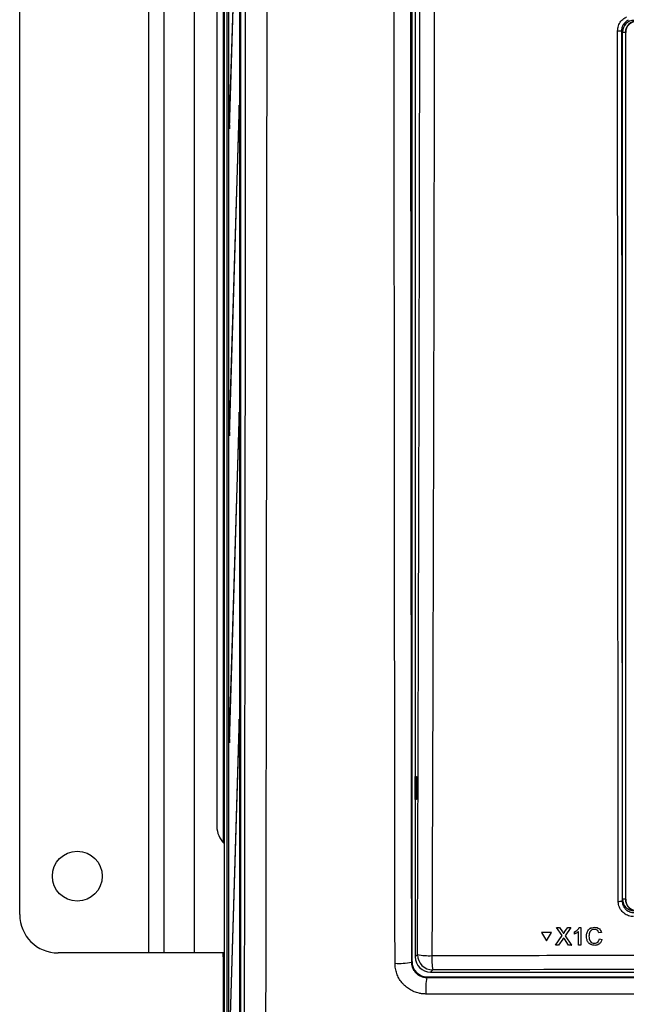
# Model space of a CAD drawing. Header units: millimetres. Extents: x 5 to 418, y 2 to 292.
# Tile 8 of 47: x 58 to 84, y 154 to 196. Entities that reach past the tile are written whole.
import ezdxf

# ---------------------------------------------------------------- set-up
doc = ezdxf.new("R2010")
doc.units = ezdxf.units.MM

msp = doc.modelspace()

# ---------------------------------------------------------------- linework, layer by layer
at = {"color": 7, "linetype": 'Continuous', "lineweight": 25}
for p, q in [((66.9266, 127.5375), (66.9266, 233.1548)), ((67.0439, 127.6605), (67.0439, 232.9825)), ((67.1053, 227.1548), (67.1053, 133.8215)), ((67.1131, 133.8215), (67.1131, 227.1548)), ((67.6281, 140.1634), (67.6281, 227.1522)), ((67.5877, 226.4881), (67.5877, 141.1548)), ((67.5956, 141.1548), (67.5956, 226.4881)), ((75.0638, 224.7321), (75.0638, 155.4503)), ((67.5643, 205.9677), (67.1327, 191.9881)), ((67.1366, 191.6129), (67.5681, 205.5925)), ((63.638, 155.8215), (63.638, 204.1548)), ((64.3046, 155.8215), (64.3046, 204.1548)), ((65.6225, 155.8215), (65.6225, 204.1548)), ((58.038, 157.4881), (58.038, 202.4881)), ((75.2046, 200.8665), (75.2046, 155.6539)), ((66.8713, 199.3539), (66.8713, 160.6224)), ((66.5944, 198.6548), (66.5944, 161.3215)), ((84.2046, 195.8216), (84.1578, 195.8684)), ((84.2046, 158.156), (84.2046, 195.8216)), ((84.3234, 195.7881), (84.2046, 195.7881)), ((84.3234, 195.7881), (84.3234, 158.1548)), ((84.3234, 195.7881), (84.338, 195.7881)), ((84.338, 158.1548), (84.338, 195.7881)), ((67.5643, 192.6344), (67.1327, 178.6548)), ((67.5681, 192.2591), (67.5643, 192.6344)), ((67.1327, 191.9881), (67.1366, 191.6129)), ((67.1477, 191.9729), (67.1327, 191.9881)), ((67.1366, 178.2795), (67.5681, 192.2591)), ((67.5643, 179.3011), (67.1327, 165.3215)), ((67.5681, 178.9258), (67.5643, 179.3011)), ((67.1366, 164.9462), (67.5681, 178.9258)), ((67.1327, 178.6548), (67.1366, 178.2795)), ((67.1477, 178.6395), (67.1327, 178.6548)), ((67.5643, 165.9677), (67.1327, 151.9881)), ((67.5681, 165.5925), (67.5643, 165.9677)), ((67.1366, 151.6129), (67.5681, 165.5925)), ((67.1327, 165.3215), (67.1366, 164.9462)), ((67.1477, 165.3062), (67.1327, 165.3215)), ((75.2064, 163.4882), (75.2571, 163.4891)), ((75.2064, 162.4881), (75.2064, 163.4882)), ((75.2571, 163.4891), (75.2571, 162.4872)), ((75.2571, 162.4872), (75.2064, 162.4881)), ((66.88, 160.991), (66.9091, 161.0201)), ((66.9115, 160.9916), (66.9091, 161.0201)), ((66.8743, 160.6193), (66.8743, 160.6577)), ((66.8743, 160.6577), (66.915, 160.6577)), ((66.915, 160.6868), (66.915, 155.6228)), ((84.1886, 158.0757), (84.2046, 158.156)), ((84.3234, 158.1548), (84.2046, 158.1548)), ((84.3234, 158.1548), (84.338, 158.1548)), ((81.3333, 156.9275), (81.3346, 156.9297)), ((81.578, 156.574), (81.3333, 156.9275)), ((81.3333, 156.9275), (81.4635, 156.9274)), ((81.3346, 156.9297), (81.3407, 156.9297)), ((81.4635, 156.9274), (81.4648, 156.9296)), ((81.4635, 156.9274), (81.5976, 156.7337)), ((81.6873, 156.7335), (81.8201, 156.9273)), ((81.9521, 156.9272), (81.709, 156.5727)), ((81.8201, 156.9273), (81.8214, 156.9294)), ((81.8201, 156.9273), (81.9521, 156.9272)), ((81.9521, 156.9272), (81.9533, 156.9293)), ((82.3262, 156.927), (82.3275, 156.9292)), ((82.3262, 156.927), (82.3894, 156.927)), ((82.3894, 156.927), (82.3907, 156.9291)), ((82.3894, 156.927), (82.3911, 156.1621)), ((82.9879, 156.9366), (82.9892, 156.9388)), ((80.6904, 156.7115), (80.6917, 156.7137)), ((81.1134, 156.7114), (80.6904, 156.7115)), ((80.6904, 156.7115), (80.9027, 156.3456)), ((81.1148, 156.7136), (80.6917, 156.7137)), ((80.9027, 156.3456), (81.1134, 156.7114)), ((80.904, 156.3478), (81.1148, 156.7136)), ((81.1134, 156.7114), (81.1148, 156.7136)), ((81.2957, 156.1625), (81.578, 156.574)), ((81.5976, 156.7337), (81.5988, 156.7358)), ((81.6375, 156.6607), (81.6387, 156.6629)), ((81.6873, 156.7335), (81.6886, 156.7356)), ((81.709, 156.5727), (81.9931, 156.1622)), ((82.1149, 156.7359), (82.1161, 156.738)), ((82.1151, 156.6455), (82.1149, 156.7359)), ((82.2929, 156.1621), (82.2916, 156.7582)), ((82.7439, 156.5505), (82.7451, 156.5527)), ((83.2837, 156.7141), (83.1757, 156.691)), ((83.2837, 156.7141), (83.285, 156.7163)), ((80.9027, 156.3456), (80.904, 156.3478)), ((81.2957, 156.1625), (81.297, 156.1647)), ((81.4276, 156.1624), (81.2957, 156.1625)), ((81.6082, 156.4256), (81.4276, 156.1624)), ((81.8628, 156.1623), (81.6757, 156.4327)), ((81.9931, 156.1622), (81.8628, 156.1623)), ((81.9931, 156.1622), (81.9943, 156.1643)), ((82.3911, 156.1621), (82.2929, 156.1621)), ((82.3911, 156.1621), (82.3924, 156.1642)), ((82.9815, 156.2403), (82.9828, 156.2424)), ((83.1959, 156.4317), (83.1972, 156.4339)), ((83.1959, 156.4317), (83.304, 156.4066)), ((83.3053, 156.4088), (83.2833, 156.3546)), ((83.304, 156.4066), (83.3053, 156.4088)), ((63.638, 155.8215), (59.7046, 155.8215)), ((64.3046, 155.8215), (63.638, 155.8215)), ((65.6225, 155.8215), (64.3046, 155.8215)), ((66.915, 155.8215), (65.6225, 155.8215)), ((66.8713, 155.8215), (66.8713, 122.4881)), ((66.8743, 155.6519), (66.8743, 155.8215)), ((66.8743, 155.6519), (66.915, 155.6519)), ((75.2046, 155.6539), (75.3017, 155.751)), ((66.9091, 155.2896), (66.88, 155.3186)), ((66.9115, 155.318), (66.9091, 155.2896)), ((66.9111, 155.3142), (66.911, 155.3113)), ((75.0384, 155.4248), (75.0638, 155.4503)), ((75.7304, 154.7837), (75.7053, 154.7586)), ((75.7304, 154.7837), (114.6789, 154.7837)), ((75.9675, 155.0853), (75.8704, 154.9881)), ((75.8704, 154.9881), (114.5389, 154.9881))]:
    msp.add_line(p, q, dxfattribs=at)
msp.add_circle((60.538, 159.1548), 1.0833, dxfattribs=at)
for centre, radius, start, end in [((84.838, 195.7881), 0.5146, 90, 180), ((84.838, 195.7881), 0.5, 90, 180), ((84.0278, 197.463), 1.5999, 268.48547, 274.66127), ((67.6063, 161.3182), 1.0119, 179.81363, 226.90727), ((67.0467, 160.991), 0.1667, 180.01928, 217.13397), ((84.0585, 158.7719), 0.7083, 266.58782, 280.58882), ((84.838, 158.1548), 0.5146, 180, 256.32073), ((84.838, 158.1548), 0.5, 180, 270), ((59.7046, 157.4881), 1.6667, 180, 270), ((75.7999, 158.3174), 2.6143, 259.01521, 272.81826), ((75.9696, 155.7531), 0.6679, 180.1836, 269.8164), ((78.8725, 155.5797), 2.9468, 177.53897, 189.65999), ((67.0467, 155.3186), 0.1667, 142.86603, 179.98072), ((74.5052, 157.8592), 2.4921, 265.90558, 282.3543), ((78.748, 154.2213), 3.0898, 169.98604, 183.37209)]:
    msp.add_arc(centre, radius, start, end, dxfattribs=at)
for centre, major_axis, ratio, start_param, end_param in [((84.7047, 195.8214), (-0.3537, 0.3537), 0.9996955, 5.4979394, 7.0684312), ((66.8801, 160.6577), (0, 0.3333), 0.0174551, 0.0174533, 1.5707963), ((66.9092, 160.6868), (0, 0.3333), 0.0174551, 6.0219434, 6.3006386), ((66.9092, 160.6868), (0, 0.3333), 0.0174551, 4.712389, 6.0219434), ((84.7047, 158.1567), (-0.0982, -0.4923), 0.9960441, 4.9100775, 6.4793527), ((66.8801, 155.6519), (0, 0.3333), 0.0174551, 1.5707963, 3.1241394), ((75.8722, 155.6557), (-0.4727, -0.4727), 0.9972647, 5.4991567, 7.0672139), ((66.9092, 155.6228), (0, 0.3333), 0.0174551, 3.1241394, 3.4334263), ((66.9092, 155.6228), (0, 0.3333), 0.0174551, 3.4334263, 4.712389), ((75.7306, 155.4505), (-0.4715, -0.4715), 0.9996955, 5.4979394, 7.0684312)]:
    msp.add_ellipse(centre, major_axis=major_axis, ratio=ratio, start_param=start_param, end_param=end_param, dxfattribs=at)
for points, knots in [([(67.7732, 140.2877), (67.7777, 142.6036), (67.7866, 147.2358), (67.7984, 154.1916), (67.809, 161.1527), (67.8185, 168.1977), (67.8268, 175.3258), (67.8338, 182.537), (67.8396, 189.7519), (67.8423, 194.5641), (67.8437, 196.9702)], [0, 0, 0, 0, 0.1228665, 0.2457424, 0.3686469, 0.4915608, 0.6186443, 0.7457384, 0.872864, 1, 1, 1, 1]), ([(68.7591, 196.8912), (68.7591, 196.8912), (68.7566, 192.0825), (68.7498, 182.4671), (68.7328, 166.7835), (68.7119, 152.6899), (68.694, 143.4117), (68.6879, 140.1917)], [0, 0, 0, 0, 0.0000001, 0.2539862, 0.5079724, 0.8292412, 1, 1, 1, 1]), ([(74.3273, 155.3735), (74.3267, 155.8166), (74.3237, 158.0323), (74.3165, 163.7955), (74.3069, 172.6684), (74.2969, 184.2912), (74.2926, 192.3684), (74.2903, 196.8912)], [0, 0, 0, 0, 0.0320694, 0.1603478, 0.4169318, 0.6735157, 1, 1, 1, 1]), ([(75.0013, 196.9439), (75.003, 193.4819), (75.0065, 186.5574), (75.0148, 176.1748), (75.0251, 165.7952), (75.0339, 158.8818), (75.0384, 155.4248)], [0, 0, 0, 0, 0.2498941, 0.4998305, 0.749894, 1, 1, 1, 1]), ([(75.3017, 155.751), (75.3134, 159.1821), (75.3366, 166.0446), (75.3646, 176.3475), (75.388, 186.6562), (75.3989, 193.5327), (75.4044, 196.9711)], [0, 0, 0, 0, 0.2499373, 0.4998997, 0.7499373, 1, 1, 1, 1]), ([(76.0314, 196.9529), (76.0308, 196.5086), (76.0275, 194.2873), (76.012, 184.9582), (75.9818, 171.6484), (75.9432, 160.1288), (75.9284, 155.7063)], [0, 0, 0, 0, 0.0322876, 0.1614382, 0.6780666, 1, 1, 1, 1]), ([(83.9855, 195.8636), (83.9929, 195.9388), (84.0075, 196.0891), (84.1228, 196.2884), (84.2573, 196.4113), (84.3503, 196.4581), (84.3764, 196.4713)], [0, 0, 0, 0, 0.2949123, 0.5898446, 0.8848018, 1, 1, 1, 1]), ([(84.4507, 196.3242), (84.4311, 196.3143), (84.3614, 196.2792), (84.2606, 196.1869), (84.1743, 196.0375), (84.1633, 195.9247), (84.1578, 195.8684)], [0, 0, 0, 0, 0.1151457, 0.4100518, 0.7050246, 1, 1, 1, 1]), ([(84.0163, 158.0649), (84.0162, 158.1758), (84.0156, 158.7302), (84.013, 161.0588), (84.0031, 170.3753), (83.9928, 182.4206), (83.9873, 192.6961), (83.9855, 195.8636)], [0, 0, 0, 0, 0.0088087, 0.0440433, 0.1849823, 0.7487663, 1, 1, 1, 1]), ([(84.1578, 195.8684), (84.1615, 189.5666), (84.1687, 176.961), (84.182, 164.3715), (84.1886, 158.0757)], [0, 0, 0, 0, 0.4999168, 1, 1, 1, 1]), ([(66.9126, 160.9877), (66.9124, 160.9892), (66.9115, 160.9934), (66.9111, 160.9973), (66.9108, 161), (66.9109, 160.9987), (66.911, 160.9979)], [0, 0, 0, 0, 0.1136518, 0.3159765, 0.5825285, 1, 1, 1, 1]), ([(84.6828, 157.3985), (84.6458, 157.4004), (84.5708, 157.4042), (84.462, 157.4335), (84.3586, 157.4797), (84.2652, 157.5424), (84.1829, 157.6204), (84.1154, 157.7103), (84.0635, 157.8111), (84.0336, 157.906), (84.0187, 157.9917), (84.0171, 158.0404), (84.0163, 158.0649)], [0, 0, 0, 0, 0.105956, 0.2149835, 0.3209313, 0.4299487, 0.5359127, 0.6449484, 0.7509249, 0.8599763, 0.929565, 1, 1, 1, 1]), ([(84.1886, 158.0757), (84.1888, 158.0666), (84.1893, 158.0393), (84.1935, 158.0029), (84.2014, 157.9623), (84.2109, 157.9266), (84.2251, 157.8871), (84.2428, 157.8485), (84.2637, 157.8116), (84.2874, 157.7769), (84.3139, 157.7443), (84.3433, 157.7137), (84.3752, 157.6857), (84.4205, 157.6523), (84.4698, 157.6248), (84.522, 157.6037), (84.5758, 157.5872), (84.6314, 157.5771), (84.6738, 157.5759), (84.6881, 157.5754)], [0, 0, 0, 0, 0.0347404, 0.1047197, 0.1399887, 0.1928173, 0.2460125, 0.3003641, 0.3551151, 0.4079324, 0.4611159, 0.5154548, 0.570193, 0.6229929, 0.7303847, 0.7851051, 0.8378997, 0.9452828, 1, 1, 1, 1]), ([(82.1149, 156.7359), (82.1626, 156.7628), (82.2478, 156.8109), (82.3023, 156.8916), (82.3262, 156.927)], [0, 0, 0, 0, 0.5604274, 1, 1, 1, 1]), ([(82.1162, 156.7381), (82.1639, 156.7651), (82.2491, 156.8132), (82.3036, 156.8938), (82.3275, 156.9293)], [0, 0, 0, 0, 0.5604274, 1, 1, 1, 1]), ([(82.6358, 156.5501), (82.6398, 156.6053), (82.6478, 156.7154), (82.7329, 156.8506), (82.8581, 156.9246), (82.9446, 156.9326), (82.9879, 156.9366)], [0, 0, 0, 0, 0.2804925, 0.5595697, 0.7796153, 1, 1, 1, 1]), ([(82.7324, 156.8235), (82.7382, 156.8334), (82.7656, 156.8805), (82.8619, 156.925), (82.9468, 156.9342), (82.9892, 156.9388)], [0, 0, 0, 0, 0.1161869, 0.5577533, 1, 1, 1, 1]), ([(82.9879, 156.9366), (83.0255, 156.9338), (83.1005, 156.9283), (83.1925, 156.8728), (83.2542, 156.7974), (83.2739, 156.7419), (83.2837, 156.7141)], [0, 0, 0, 0, 0.28008064, 0.55944867, 0.77954883, 1, 1, 1, 1]), ([(82.9892, 156.9388), (83.0268, 156.936), (83.1018, 156.9305), (83.1939, 156.875), (83.2555, 156.7996), (83.2752, 156.7441), (83.285, 156.7163)], [0, 0, 0, 0, 0.2800806, 0.5594487, 0.7795488, 1, 1, 1, 1]), ([(81.5976, 156.7337), (81.6062, 156.7206), (81.6182, 156.7025), (81.633, 156.6786), (81.636, 156.6666), (81.6375, 156.6607)], [0, 0, 0, 0, 0.5612769, 0.7817626, 1, 1, 1, 1]), ([(81.5989, 156.7359), (81.6075, 156.7228), (81.6195, 156.7047), (81.6343, 156.6808), (81.6373, 156.6689), (81.6388, 156.6629)], [0, 0, 0, 0, 0.5612769, 0.7817626, 1, 1, 1, 1]), ([(81.6375, 156.6607), (81.6468, 156.6743), (81.6634, 156.6985), (81.68, 156.7228), (81.6873, 156.7335)], [0, 0, 0, 0, 0.5599999, 1, 1, 1, 1]), ([(81.6388, 156.6629), (81.6481, 156.6765), (81.6647, 156.7008), (81.6813, 156.725), (81.6886, 156.7357)], [0, 0, 0, 0, 0.5599999, 1, 1, 1, 1]), ([(82.2916, 156.7582), (82.2613, 156.733), (82.2072, 156.6879), (82.1432, 156.6584), (82.1151, 156.6455)], [0, 0, 0, 0, 0.5596859, 1, 1, 1, 1]), ([(82.9918, 156.152), (82.9344, 156.1562), (82.8199, 156.1647), (82.6987, 156.2809), (82.6455, 156.4172), (82.6391, 156.5058), (82.6358, 156.5501)], [0, 0, 0, 0, 0.2799551, 0.5580876, 0.7789116, 1, 1, 1, 1]), ([(82.9829, 156.8483), (82.9558, 156.8465), (82.9018, 156.8428), (82.8295, 156.8018), (82.7554, 156.7077), (82.7486, 156.6153), (82.7439, 156.5505)], [0, 0, 0, 0, 0.1872234, 0.3739058, 0.5607363, 1, 1, 1, 1]), ([(82.7439, 156.5505), (82.7461, 156.5094), (82.7505, 156.4275), (82.7954, 156.3176), (82.8844, 156.2516), (82.9491, 156.244), (82.9815, 156.2403)], [0, 0, 0, 0, 0.281245, 0.5607156, 0.780138, 1, 1, 1, 1]), ([(82.8271, 156.7909), (82.8115, 156.7737), (82.7531, 156.709), (82.7485, 156.6188), (82.7452, 156.5527)], [0, 0, 0, 0, 0.2666781, 1, 1, 1, 1]), ([(82.7452, 156.5527), (82.7474, 156.5117), (82.7518, 156.4297), (82.7967, 156.3198), (82.8857, 156.2538), (82.9504, 156.2463), (82.9828, 156.2425)], [0, 0, 0, 0, 0.281245, 0.5607156, 0.780138, 1, 1, 1, 1]), ([(83.1757, 156.691), (83.1672, 156.7148), (83.1502, 156.7623), (83.1026, 156.8168), (83.0424, 156.8448), (83.0028, 156.8471), (82.9829, 156.8483)], [0, 0, 0, 0, 0.2805533, 0.55973893, 0.77965382, 1, 1, 1, 1]), ([(81.6442, 156.4782), (81.6374, 156.4684), (81.6253, 156.451), (81.6134, 156.4334), (81.6082, 156.4256)], [0, 0, 0, 0, 0.5600016, 1, 1, 1, 1]), ([(81.6757, 156.4327), (81.6698, 156.4411), (81.6592, 156.4563), (81.6488, 156.4715), (81.6442, 156.4782)], [0, 0, 0, 0, 0.5599998, 1, 1, 1, 1]), ([(82.9815, 156.2403), (83.0109, 156.2431), (83.0697, 156.2488), (83.1592, 156.3136), (83.182, 156.387), (83.1959, 156.4317)], [0, 0, 0, 0, 0.2807112, 0.5609046, 1, 1, 1, 1]), ([(82.9828, 156.2425), (83.0118, 156.2456), (83.0698, 156.2518), (83.1369, 156.2932), (83.1521, 156.3336), (83.1569, 156.3464)], [0, 0, 0, 0, 0.4062569, 0.8117642, 1, 1, 1, 1]), ([(83.304, 156.4066), (83.2914, 156.3674), (83.2662, 156.2892), (83.1855, 156.2038), (83.0886, 156.1583), (83.0241, 156.1541), (82.9918, 156.152)], [0, 0, 0, 0, 0.2802563, 0.5595462, 0.7795894, 1, 1, 1, 1]), ([(75.9284, 155.7063), (76.3721, 155.7076), (78.5907, 155.7143), (82.5867, 155.724), (87.9184, 155.7325), (93.254, 155.7365), (98.5925, 155.7359), (103.9114, 155.7307), (109.2087, 155.7213), (112.7233, 155.7113), (114.4808, 155.7063)], [0, 0, 0, 0, 0.0345653, 0.1728308, 0.3110963, 0.4493987, 0.587812, 0.7262622, 0.8631132, 1, 1, 1, 1]), ([(75.6635, 154.0395), (75.6389, 154.04), (75.5648, 154.0413), (75.466, 154.0529), (75.3567, 154.0744), (75.2249, 154.1102), (75.0857, 154.1674), (74.9553, 154.2414), (74.8316, 154.3261), (74.7189, 154.4261), (74.6201, 154.539), (74.5536, 154.6294), (74.495, 154.7248), (74.444, 154.826), (74.4019, 154.9309), (74.369, 155.0381), (74.3454, 155.1473), (74.3302, 155.2595), (74.3283, 155.3354), (74.3273, 155.3735)], [0, 0, 0, 0, 0.03524898, 0.10626765, 0.14206922, 0.19468935, 0.30171032, 0.35623958, 0.40889808, 0.51600732, 0.57058696, 0.62331653, 0.67641423, 0.73067294, 0.7853327, 0.83804664, 0.89112746, 0.94536427, 1, 1, 1, 1]), ([(75.0384, 155.4248), (75.0389, 155.4065), (75.0398, 155.3697), (75.0471, 155.3144), (75.0589, 155.2592), (75.0754, 155.2052), (75.0962, 155.1532), (75.1211, 155.1032), (75.1506, 155.0549), (75.184, 155.0093), (75.2208, 154.9671), (75.2608, 154.9281), (75.3045, 154.8923), (75.351, 154.8603), (75.4159, 154.8232), (75.4853, 154.7943), (75.5634, 154.7731), (75.631, 154.7611), (75.6804, 154.7594), (75.7053, 154.7586)], [0, 0, 0, 0, 0.05286581, 0.10609633, 0.16048276, 0.21527122, 0.26799317, 0.32108496, 0.37534831, 0.43001853, 0.48257525, 0.53550323, 0.58960412, 0.64411082, 0.69663773, 0.80350167, 0.85796641, 0.92853674, 1, 1, 1, 1]), ([(114.4418, 155.0853), (112.8436, 155.0898), (108.047, 155.1035), (100.037, 155.1155), (92.0193, 155.1155), (83.9925, 155.1066), (79.1782, 155.0938), (75.9675, 155.0853)], [0, 0, 0, 0, 0.1247302, 0.3743604, 0.6243582, 0.7494833, 1, 1, 1, 1]), ([(75.7053, 154.7586), (78.9448, 154.7555), (85.4269, 154.7494), (95.1758, 154.7471), (104.9407, 154.7494), (111.4485, 154.7555), (114.704, 154.7586)], [0, 0, 0, 0, 0.2493852, 0.499015, 0.7493837, 1, 1, 1, 1]), ([(114.7457, 154.0395), (114.3021, 154.0391), (112.084, 154.0367), (108.0885, 154.0332), (102.7571, 154.0302), (97.4214, 154.0287), (92.0824, 154.0288), (86.6746, 154.0306), (81.2001, 154.034), (77.5093, 154.0377), (75.6635, 154.0395)], [0, 0, 0, 0, 0.0340943, 0.170476, 0.3068577, 0.4432794, 0.5798212, 0.7164031, 0.8581791, 1, 1, 1, 1])]:
    msp.add_open_spline(points, degree=3, knots=knots, dxfattribs=at)

doc.saveas('drawing.dxf')
